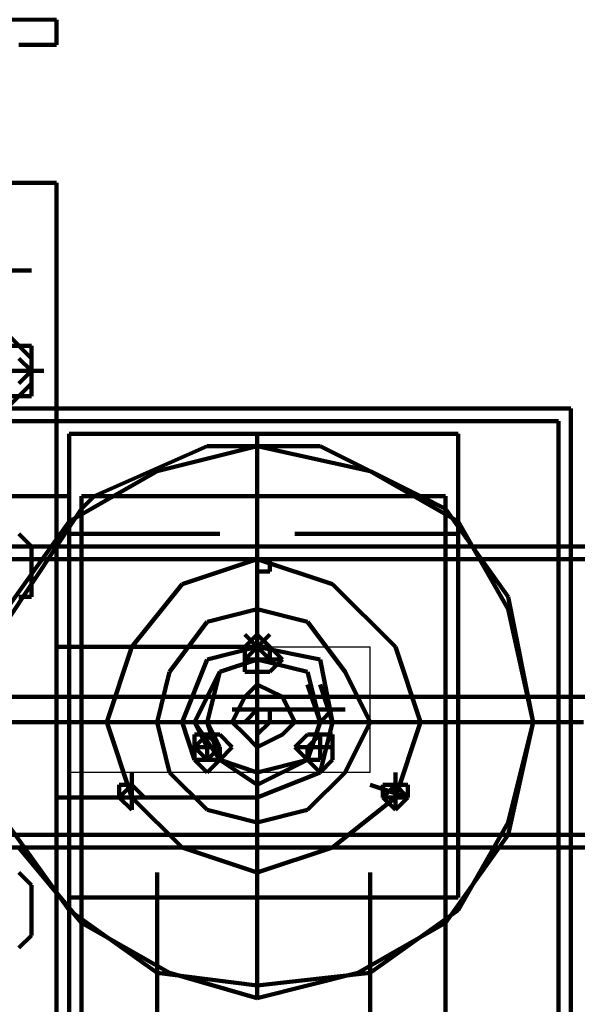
# Model space of a CAD drawing. Header units: inches. Extents: x -1901 to 7725, y 4299 to 7113.
# Tile 98 of 180: x 2380 to 2399, y 6194 to 6228. Entities that reach past the tile are written whole.
import ezdxf

# ---------------------------------------------------------------- set-up
doc = ezdxf.new("R2010")
doc.units = ezdxf.units.IN
doc.header["$MEASUREMENT"] = 0
doc.layers.add('at_Entity', color=7, linetype='Continuous')
doc.layers.add('at_Rect', color=7, linetype='Continuous')

msp = doc.modelspace()

# ---------------------------------------------------------------- linework, layer by layer
at = {"layer": 'at_Entity', "color": 7, "lineweight": 80}
for p, q in [((2381.684, 6227.593), (2359.717, 6227.593)), ((2381.684, 6226.745), (2381.684, 6227.169))]:
    msp.add_line(p, q, dxfattribs=at)
at = {"layer": 'at_Entity', "color": 7, "lineweight": 211}
for p, q in [((2381.684, 6226.745), (2381.684, 6227.593)), ((2380.417, 6226.745), (2381.684, 6226.745)), ((2381.684, 6222.097), (2359.717, 6222.097)), ((2381.684, 6187.463), (2381.684, 6222.097)), ((2380.841, 6219.145), (2379.15, 6219.145)), ((2380.841, 6216.183), (2379.993, 6217.03)), ((2380.841, 6216.607), (2379.15, 6216.607)), ((2380.841, 6214.916), (2380.841, 6216.607)), ((2380.841, 6215.764), (2380.417, 6216.183)), ((2380.841, 6215.764), (2380.417, 6216.183)), ((2380.841, 6215.34), (2380.841, 6216.183)), ((2379.57, 6215.764), (2380.841, 6215.764)), ((2380.417, 6215.34), (2380.841, 6215.764)), ((2381.26, 6215.764), (2380.841, 6215.764)), ((2379.993, 6214.497), (2380.841, 6215.34)), ((2379.993, 6214.916), (2380.841, 6214.916)), ((2399.003, 6214.497), (2359.717, 6214.497)), ((2399.003, 6192.53), (2399.003, 6214.497)), ((2359.717, 6214.073), (2398.58, 6214.073)), ((2381.684, 6214.073), (2381.684, 6206.468)), ((2398.58, 6214.073), (2398.58, 6192.53)), ((2382.108, 6213.649), (2382.108, 6211.116)), ((2382.108, 6213.649), (2395.199, 6213.649)), ((2388.441, 6213.649), (2388.441, 6213.23)), ((2395.199, 6213.649), (2395.199, 6211.116)), ((2386.751, 6213.23), (2382.951, 6211.54)), ((2388.441, 6213.23), (2385.065, 6212.383)), ((2390.556, 6213.23), (2386.751, 6213.23)), ((2388.441, 6208.583), (2388.441, 6213.23)), ((2392.241, 6212.383), (2388.441, 6213.23)), ((2393.932, 6211.54), (2390.556, 6213.23)), ((2385.065, 6212.383), (2382.108, 6210.692)), ((2395.199, 6210.692), (2392.241, 6212.383)), ((2382.108, 6211.54), (2378.303, 6211.54)), ((2382.108, 6211.54), (2378.303, 6211.54)), ((2382.108, 6192.53), (2382.108, 6211.54)), ((2382.108, 6192.53), (2382.108, 6211.54)), ((2394.779, 6211.54), (2382.527, 6211.54)), ((2382.527, 6211.54), (2382.527, 6191.687)), ((2382.951, 6211.54), (2382.527, 6211.116)), ((2394.779, 6211.116), (2393.932, 6211.54)), ((2394.779, 6191.687), (2394.779, 6211.54)), ((2382.527, 6211.116), (2379.993, 6207.316)), ((2382.108, 6211.116), (2382.108, 6210.273)), ((2396.889, 6208.159), (2394.779, 6211.116)), ((2395.199, 6211.116), (2395.199, 6210.273)), ((2382.108, 6210.692), (2379.993, 6207.74)), ((2396.889, 6207.74), (2395.199, 6210.692)), ((2380.841, 6209.849), (2380.417, 6210.273)), ((2380.841, 6209.849), (2380.417, 6210.273)), ((2382.108, 6210.273), (2387.175, 6210.273)), ((2382.108, 6210.273), (2382.108, 6198.025)), ((2389.708, 6210.273), (2395.199, 6210.273)), ((2395.199, 6210.273), (2395.199, 6198.025)), ((2575.99, 6209.849), (2288.757, 6209.849)), ((2380.841, 6208.159), (2380.841, 6209.849)), ((2380.841, 6208.159), (2380.841, 6209.849)), ((2388.441, 6209.426), (2388.441, 6209.849)), ((2288.757, 6209.426), (2575.99, 6209.426)), ((2388.441, 6209.426), (2385.908, 6208.583)), ((2389.289, 6209.426), (2388.017, 6209.426)), ((2388.865, 6209.426), (2388.441, 6209.426)), ((2388.441, 6209.426), (2388.441, 6209.006)), ((2388.865, 6209.426), (2388.441, 6209.426)), ((2388.441, 6209.426), (2388.441, 6209.006)), ((2390.975, 6208.583), (2388.441, 6209.426)), ((2388.865, 6209.006), (2388.865, 6209.426)), ((2388.865, 6209.006), (2388.865, 6209.426)), ((2388.441, 6209.006), (2388.865, 6209.006)), ((2388.441, 6209.006), (2388.865, 6209.006)), ((2385.908, 6208.583), (2384.217, 6206.468)), ((2388.441, 6208.583), (2388.441, 6206.468)), ((2393.089, 6206.468), (2390.975, 6208.583)), ((2380.417, 6208.159), (2380.841, 6208.159)), ((2380.417, 6208.159), (2380.841, 6208.159)), ((2397.732, 6203.935), (2396.889, 6208.159)), ((2388.441, 6207.74), (2386.751, 6207.316)), ((2390.132, 6207.316), (2388.441, 6207.74)), ((2397.732, 6203.935), (2396.889, 6207.74)), ((2386.751, 6207.316), (2385.484, 6205.625)), ((2388.441, 6207.316), (2388.441, 6200.978)), ((2391.398, 6205.625), (2390.132, 6207.316)), ((2388.017, 6206.049), (2388.865, 6206.892)), ((2388.017, 6206.892), (2388.865, 6206.049)), ((2388.441, 6206.892), (2388.017, 6206.468)), ((2388.441, 6206.892), (2388.017, 6206.468)), ((2388.441, 6206.468), (2388.441, 6206.892)), ((2388.865, 6206.468), (2388.441, 6206.892)), ((2388.865, 6206.468), (2388.441, 6206.892)), ((2388.441, 6206.468), (2381.684, 6206.468)), ((2384.217, 6206.468), (2383.374, 6203.935)), ((2388.441, 6206.468), (2386.751, 6206.049)), ((2388.017, 6206.468), (2388.017, 6206.049)), ((2388.017, 6206.468), (2388.017, 6205.625)), ((2388.441, 6206.049), (2388.441, 6206.468)), ((2390.556, 6206.049), (2388.441, 6206.468)), ((2388.865, 6206.468), (2388.441, 6206.468)), ((2388.441, 6206.468), (2388.441, 6206.049)), ((2388.865, 6206.468), (2388.441, 6206.468)), ((2388.441, 6206.468), (2388.441, 6206.049)), ((2388.865, 6206.049), (2388.865, 6206.468)), ((2388.865, 6206.049), (2388.865, 6206.468)), ((2388.865, 6206.049), (2388.865, 6206.468)), ((2389.289, 6206.049), (2388.865, 6206.468)), ((2393.932, 6203.935), (2393.089, 6206.468)), ((2386.751, 6206.049), (2385.908, 6203.935)), ((2388.441, 6206.049), (2387.175, 6205.625)), ((2388.441, 6206.049), (2387.175, 6205.625)), ((2388.441, 6206.049), (2387.175, 6205.625)), ((2388.441, 6206.049), (2387.175, 6205.625)), ((2389.289, 6206.049), (2388.017, 6206.049)), ((2388.017, 6206.049), (2388.865, 6206.049)), ((2388.441, 6206.049), (2388.441, 6205.625)), ((2388.441, 6206.049), (2388.865, 6206.049)), ((2390.132, 6205.625), (2388.441, 6206.049)), ((2390.132, 6205.625), (2388.441, 6206.049)), ((2388.865, 6205.625), (2389.289, 6206.049)), ((2390.975, 6203.935), (2390.556, 6206.049)), ((2385.484, 6205.625), (2385.065, 6203.935)), ((2387.175, 6205.625), (2386.332, 6203.935)), ((2387.175, 6205.625), (2386.332, 6203.935)), ((2387.175, 6205.625), (2386.751, 6203.935)), ((2387.175, 6205.625), (2386.751, 6203.935)), ((2388.017, 6205.625), (2388.441, 6205.625)), ((2388.441, 6203.935), (2388.441, 6205.625)), ((2388.441, 6205.625), (2388.865, 6205.625)), ((2390.556, 6203.935), (2390.132, 6205.625)), ((2390.556, 6203.935), (2390.132, 6205.625)), ((2392.241, 6203.935), (2391.398, 6205.625)), ((2388.441, 6205.202), (2388.017, 6204.782)), ((2389.289, 6204.782), (2388.441, 6205.202)), ((2390.556, 6203.935), (2390.132, 6205.202)), ((2390.556, 6203.935), (2390.132, 6205.202)), ((2390.975, 6203.935), (2390.556, 6205.202)), ((2288.757, 6204.782), (2575.99, 6204.782)), ((2388.017, 6204.782), (2387.598, 6203.935)), ((2389.708, 6203.935), (2389.289, 6204.782)), ((2387.598, 6204.359), (2391.398, 6204.359)), ((2388.441, 6204.359), (2388.017, 6203.935)), ((2390.975, 6204.359), (2388.441, 6204.359)), ((2388.441, 6204.359), (2388.441, 6203.935)), ((2390.975, 6204.359), (2388.441, 6204.359)), ((2388.441, 6204.359), (2388.441, 6203.935)), ((2388.441, 6203.935), (2388.441, 6204.359)), ((2388.441, 6203.935), (2388.441, 6204.359)), ((2388.865, 6204.359), (2388.441, 6204.359)), ((2388.865, 6203.935), (2388.865, 6204.359)), ((2390.556, 6203.935), (2390.975, 6204.359)), ((2390.556, 6203.935), (2390.975, 6204.359)), ((2380.841, 6203.935), (2379.15, 6203.935)), ((2380.417, 6203.935), (2382.951, 6203.935)), ((2388.441, 6203.935), (2380.841, 6203.935)), ((2381.26, 6203.935), (2396.046, 6203.935)), ((2382.951, 6203.935), (2383.374, 6203.935)), ((2385.908, 6203.935), (2383.374, 6203.935)), ((2383.374, 6203.935), (2384.217, 6201.401)), ((2385.065, 6203.935), (2385.484, 6202.244)), ((2388.017, 6203.935), (2385.908, 6203.935)), ((2385.908, 6203.935), (2386.332, 6202.668)), ((2386.332, 6203.935), (2386.751, 6203.092)), ((2386.332, 6203.935), (2387.175, 6202.668)), ((2386.751, 6203.935), (2387.175, 6203.092)), ((2386.751, 6203.935), (2387.175, 6202.668)), ((2387.598, 6203.935), (2388.017, 6203.516)), ((2388.017, 6203.935), (2388.441, 6203.935)), ((2388.017, 6203.935), (2388.441, 6203.935)), ((2388.441, 6203.935), (2390.556, 6203.935)), ((2388.441, 6203.935), (2390.556, 6203.935)), ((2390.132, 6203.935), (2388.441, 6203.935)), ((2391.822, 6203.935), (2388.441, 6203.935)), ((2388.441, 6203.935), (2388.441, 6201.401)), ((2388.441, 6203.516), (2388.865, 6203.935)), ((2388.441, 6203.935), (2388.441, 6203.516)), ((2389.289, 6203.516), (2389.708, 6203.935)), ((2390.132, 6203.935), (2399.427, 6203.935)), ((2390.132, 6202.668), (2390.556, 6203.935)), ((2390.132, 6202.668), (2390.556, 6203.935)), ((2390.132, 6202.668), (2390.556, 6203.935)), ((2390.132, 6202.668), (2390.556, 6203.935)), ((2390.556, 6202.244), (2390.975, 6203.935)), ((2390.556, 6202.244), (2390.975, 6203.935)), ((2391.398, 6202.244), (2392.241, 6203.935)), ((2391.822, 6203.935), (2397.732, 6203.935)), ((2393.089, 6201.401), (2393.932, 6203.935)), ((2396.889, 6200.135), (2397.732, 6203.935)), ((2396.889, 6200.558), (2397.732, 6203.935)), ((2386.751, 6203.516), (2386.332, 6203.092)), ((2387.175, 6203.516), (2386.332, 6203.516)), ((2386.332, 6203.516), (2386.332, 6202.668)), ((2386.751, 6203.516), (2386.751, 6202.668)), ((2387.175, 6203.092), (2386.751, 6203.516)), ((2386.751, 6203.516), (2386.751, 6203.092)), ((2387.175, 6203.092), (2386.751, 6203.516)), ((2387.598, 6203.092), (2387.175, 6203.516)), ((2388.017, 6203.516), (2388.441, 6203.092)), ((2388.441, 6203.092), (2389.289, 6203.516)), ((2390.132, 6203.516), (2389.708, 6203.092)), ((2390.556, 6203.516), (2390.132, 6203.092)), ((2390.556, 6203.516), (2390.132, 6203.092)), ((2390.975, 6203.516), (2390.132, 6203.516)), ((2390.556, 6203.516), (2390.556, 6202.668)), ((2390.556, 6203.092), (2390.556, 6203.516)), ((2390.556, 6202.668), (2390.556, 6203.516)), ((2390.975, 6202.668), (2390.975, 6203.516)), ((2387.175, 6203.092), (2386.332, 6203.092)), ((2386.751, 6203.092), (2386.332, 6203.092)), ((2386.332, 6203.092), (2386.332, 6202.668)), ((2387.175, 6203.092), (2386.332, 6203.092)), ((2386.332, 6203.092), (2386.751, 6202.668)), ((2386.332, 6203.092), (2386.332, 6202.668)), ((2386.751, 6202.668), (2387.175, 6203.092)), ((2387.175, 6202.668), (2387.175, 6203.092)), ((2387.175, 6202.668), (2387.598, 6203.092)), ((2390.975, 6203.092), (2389.708, 6203.092)), ((2389.708, 6203.092), (2390.132, 6202.668)), ((2390.132, 6203.092), (2390.132, 6202.668)), ((2390.132, 6203.092), (2390.132, 6202.668)), ((2386.332, 6202.668), (2386.751, 6202.668)), ((2386.332, 6202.668), (2386.751, 6202.668)), ((2386.332, 6202.668), (2386.751, 6202.244)), ((2386.751, 6202.668), (2387.175, 6202.668)), ((2386.751, 6202.244), (2387.175, 6202.668)), ((2387.175, 6202.668), (2388.441, 6202.244)), ((2387.175, 6202.668), (2388.441, 6201.825)), ((2388.441, 6201.825), (2390.132, 6202.668)), ((2388.441, 6202.244), (2390.132, 6202.668)), ((2388.441, 6202.244), (2388.441, 6202.668)), ((2388.441, 6202.244), (2390.132, 6202.668)), ((2388.441, 6201.825), (2390.132, 6202.668)), ((2390.132, 6202.668), (2390.556, 6202.668)), ((2390.132, 6202.668), (2390.556, 6202.668)), ((2390.132, 6202.668), (2390.556, 6202.244)), ((2390.556, 6202.244), (2390.975, 6202.668)), ((2384.217, 6202.244), (2384.217, 6200.978)), ((2385.484, 6202.244), (2386.751, 6200.978)), ((2388.441, 6201.401), (2390.556, 6202.244)), ((2388.441, 6201.825), (2388.441, 6202.244)), ((2388.441, 6201.401), (2390.556, 6202.244)), ((2390.132, 6200.978), (2391.398, 6202.244)), ((2393.089, 6202.244), (2393.089, 6200.978)), ((2384.217, 6201.825), (2383.794, 6201.401)), ((2384.217, 6201.825), (2383.794, 6201.825)), ((2383.794, 6201.825), (2383.794, 6201.401)), ((2384.217, 6201.825), (2383.794, 6201.825)), ((2383.794, 6201.825), (2383.794, 6201.401)), ((2384.217, 6201.825), (2383.794, 6201.825)), ((2383.794, 6201.825), (2383.794, 6201.401)), ((2384.217, 6201.401), (2384.217, 6201.825)), ((2384.217, 6201.401), (2384.217, 6201.825)), ((2384.641, 6201.401), (2384.217, 6201.825)), ((2388.441, 6201.401), (2388.441, 6201.825)), ((2392.241, 6201.825), (2393.508, 6201.401)), ((2393.089, 6201.825), (2392.665, 6201.825)), ((2392.665, 6201.825), (2392.665, 6201.401)), ((2393.089, 6201.825), (2392.665, 6201.401)), ((2393.508, 6201.825), (2392.665, 6201.825)), ((2392.665, 6201.825), (2392.665, 6201.401)), ((2393.508, 6201.401), (2393.089, 6201.825)), ((2393.508, 6201.401), (2393.089, 6201.825)), ((2393.508, 6201.401), (2393.508, 6201.825)), ((2388.441, 6201.401), (2381.684, 6201.401)), ((2381.684, 6201.401), (2381.684, 6192.53)), ((2384.641, 6201.401), (2383.374, 6201.401)), ((2383.794, 6201.401), (2384.217, 6201.401)), ((2383.794, 6201.401), (2384.217, 6201.401)), ((2383.794, 6201.401), (2384.217, 6200.978)), ((2384.217, 6201.401), (2385.908, 6199.711)), ((2384.217, 6200.978), (2384.217, 6201.401)), ((2384.217, 6201.401), (2384.641, 6201.401)), ((2388.441, 6201.401), (2388.441, 6197.601)), ((2390.975, 6199.711), (2393.089, 6201.401)), ((2393.508, 6201.401), (2392.665, 6201.401)), ((2392.665, 6201.401), (2393.508, 6201.401)), ((2392.665, 6201.401), (2393.089, 6201.401)), ((2392.665, 6201.401), (2393.089, 6200.978)), ((2393.089, 6201.401), (2393.508, 6201.401)), ((2393.089, 6200.978), (2393.508, 6201.401)), ((2386.751, 6200.978), (2388.441, 6200.558)), ((2388.441, 6200.558), (2390.132, 6200.978)), ((2379.993, 6200.558), (2382.108, 6197.601)), ((2395.199, 6197.601), (2396.889, 6200.558)), ((2575.99, 6200.135), (2288.757, 6200.135)), ((2394.779, 6197.177), (2396.889, 6200.135)), ((2288.757, 6199.711), (2575.99, 6199.711)), ((2380.417, 6199.711), (2382.527, 6197.177)), ((2385.908, 6199.711), (2388.441, 6198.868)), ((2388.441, 6198.868), (2390.975, 6199.711)), ((2380.841, 6198.444), (2380.417, 6198.868)), ((2380.841, 6198.444), (2380.417, 6198.868)), ((2385.065, 6198.868), (2385.065, 6184.506)), ((2392.241, 6198.868), (2392.241, 6184.506)), ((2380.841, 6196.754), (2380.841, 6198.444)), ((2380.841, 6196.754), (2380.841, 6198.444)), ((2382.108, 6198.025), (2395.199, 6198.025)), ((2382.108, 6197.601), (2385.065, 6195.487)), ((2388.441, 6197.601), (2388.441, 6194.644)), ((2392.241, 6195.487), (2395.199, 6197.601)), ((2382.527, 6197.177), (2385.484, 6195.487)), ((2391.822, 6195.487), (2394.779, 6197.177)), ((2380.417, 6196.33), (2380.841, 6196.754)), ((2380.417, 6196.33), (2380.841, 6196.754)), ((2385.065, 6195.487), (2388.441, 6195.068)), ((2385.484, 6195.487), (2388.441, 6194.644)), ((2388.441, 6194.644), (2391.822, 6195.487)), ((2388.441, 6195.068), (2392.241, 6195.487))]:
    msp.add_line(p, q, dxfattribs=at)
at = {"layer": 'at_Rect', "color": 7}
for p, q in [((2388.441, 6209.428), (2388.865, 6209.428)), ((2388.441, 6209.428), (2388.441, 6209.006)), ((2388.865, 6209.006), (2388.865, 6209.428)), ((2388.865, 6209.006), (2388.441, 6209.006)), ((2382.105, 6206.468), (2392.241, 6206.468)), ((2382.105, 6206.468), (2382.105, 6202.244)), ((2382.105, 6206.468), (2392.241, 6206.468)), ((2382.105, 6206.468), (2382.105, 6202.244)), ((2388.441, 6206.471), (2388.865, 6206.471)), ((2388.441, 6206.471), (2388.441, 6206.049)), ((2388.865, 6206.049), (2388.865, 6206.471)), ((2392.241, 6202.244), (2392.241, 6206.468)), ((2392.241, 6202.244), (2392.241, 6206.468)), ((2388.865, 6206.049), (2388.441, 6206.049)), ((2390.134, 6203.092), (2390.556, 6203.092)), ((2390.134, 6203.092), (2390.134, 6202.668)), ((2390.556, 6202.668), (2390.556, 6203.092)), ((2390.556, 6202.668), (2390.134, 6202.668)), ((2392.241, 6202.244), (2382.105, 6202.244)), ((2392.241, 6202.244), (2382.105, 6202.244))]:
    msp.add_line(p, q, dxfattribs=at)

doc.saveas('drawing.dxf')
